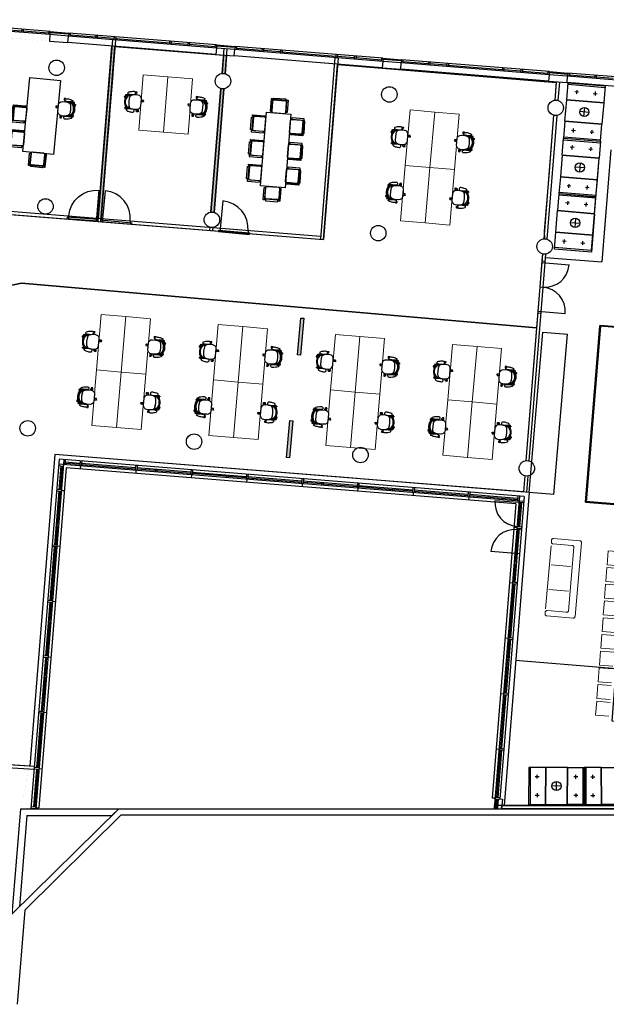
# Model space of a CAD drawing. Header units: millimetres. Extents: x -391 to 65307, y -49674 to 2290.
# Tile 20 of 21: x 26341 to 45320, y -30735 to 1116. Entities that reach past the tile are written whole.
import ezdxf

# ---------------------------------------------------------------- set-up
doc = ezdxf.new("R2010")
doc.units = ezdxf.units.MM
doc.header["$LTSCALE"] = 200
doc.header["$MEASUREMENT"] = 0
doc.layers.get('0').update_dxf_attribs({"color": 8, "linetype": 'CONTINUOUS'})
for name, color, linetype in [('A--L82_LOS_GEBR_INVENT', 8, 'CONTINUOUS'), ('AHREND', 8, 'CONTINUOUS'), ('buitenwanden', 8, 'CONTINUOUS'), ('furniture', 8, 'CONTINUOUS'), ('IMPORTED_1_STE', 8, 'CONTINUOUS'), ('IMPORTED_BG', 8, 'CONTINUOUS'), ('Kader', 8, 'CONTINUOUS'), ('kolommen', 8, 'CONTINUOUS'), ('orlando', 8, 'CONTINUOUS'), ('plafond', 8, 'CONTINUOUS'), ('wandenorlando', 8, 'CONTINUOUS')]:
    doc.layers.add(name, color=color, linetype=linetype)

# ---------------------------------------------------------------- blocks, each defined once
blk = doc.blocks.new('A$C3B375A8E')
at = {"layer": 'IMPORTED_1_STE', "linetype": 'Continuous'}
for p, q in [((49.99, 1000), (49.99, 100)), ((0, 50), (1000, 50)), ((0, 50), (0, 0)), ((0, 0.01), (1000, 0.01)), ((49.99, 100), (49.99, 0)), ((950, 100), (950, 0)), ((1000, 50), (1000, 0))]:
    blk.add_line(p, q, dxfattribs=at)
blk.add_arc((49.99, 100), 900, 0, 90, dxfattribs=at)
blk = doc.blocks.new('A$C6C282074')
at = {"layer": 'orlando', "linetype": 'Continuous', "lineweight": 0}
for points in [[(0, 0), (-800, 0), (-800, -1800), (0, -1800)], [(0, 0), (800, 0), (800, -1800), (0, -1800)], [(0, -3600), (-800, -3600), (-800, -1800), (0, -1800)], [(0, -3600), (800, -3600), (800, -1800), (0, -1800)]]:
    blk.add_lwpolyline(points, close=True, dxfattribs=at)
blk = doc.blocks.new('A$C43F57C76')
at = {"layer": 'AHREND', "color": 0, "linetype": 'Continuous'}
for points in [[(-57, 36, 1.043438), (-63, -4)], [(378, 140, -0.117595), (379, -205, -0.185034), (240, -263), (120, -263), (111, -262, -0.377232), (0, -138), (0, 79, -0.384639), (116, 197), (122, 197), (233, 198), (235, 198, -0.116107), (330, 174, -0.05651), (370, 147, -0.012874), (378, 140)], [(217, 290, 0.775278), (181, 274)], [(200, 258, -0.414572), (248, 300, -0.043091), (363, 287, -0.072923), (441, 261), (442, 260, -0.276476), (454, 240, -0.379387), (437, 216, -0.063182), (330, 200, -0.044762), (221, 210, -0.345868), (200, 235, -0.061855), (200, 258)], [(458, 168), (513, 168), (513, 183, 0.237391), (505, 192), (370, 194), (370, 196), (330, 196), (330, 174)], [(452, -243, 0.357822), (451, 177), (450, 177), (385, 177, 0.419316), (373, 160, -0.133147), (373, -229, 0.380729), (382, -243), (452, -243)], [(373, -234), (397, -234, 0.087671), (437, -202, 0.381341), (436, 136, 0.058054), (397, 168), (373, 168)], [(443, 177), (443, 181, -0.393455), (451, 187), (466, 188, -0.293235), (473, 181), (473, 168)], [(459, 167), (459, 167), (477, 167, -0.279662), (477, -233), (459, -233)], [(539, 92, 0.990815), (521, 128)], [(90, -304, 0.997124), (124, -323)], [(221, -276, -0.017734), (264, -270, -0.027035), (330, -266, -0.063182), (437, -282, -0.379387), (454, -306, -0.276476), (442, -326), (441, -327, -0.072923), (363, -353, -0.041535), (252, -366, -0.001397), (249, -366, -0.414572), (200, -324, -0.061855), (200, -301, -0.345868), (221, -276)], [(330, -240), (330, -261), (370, -261), (370, -260), (505, -258, 0.237391), (513, -249), (513, -233), (459, -234)], [(443, -243), (443, -246, 0.393455), (451, -253), (466, -253, 0.293235), (473, -246), (473, -234)], [(458, -269, 0.592068), (492, -258)]]:
    blk.add_lwpolyline(points, format="xyb", dxfattribs=at)
for points in [[(-76, 30), (-76, 43), (-26, 43)], [(-76, 3), (-76, -9), (-31, -9)], [(0, 27), (-57, 36)], [(-26, 31), (-26, 43)], [(216, 290), (216, 303), (166, 303), (166, 288), (168, 288), (168, 266), (166, 266), (166, 251), (185, 251)], [(181, 274), (193, 198)], [(233, 198), (232, 208)], [(264, 204), (264, 196)], [(330, 200), (330, 196)], [(370, 147), (370, 168), (349, 168), (349, 186), (370, 196)], [(521, 128), (492, 113)], [(497, 115), (497, 120), (495, 120), (495, 135), (545, 135), (545, 123)], [(539, 92), (503, 73)], [(545, 97), (545, 83), (521, 83)], [(-63, -4), (0, -14)], [(97, -288), (72, -288), (72, -303), (74, -303), (74, -325), (72, -325)], [(111, -262), (90, -304)], [(124, -323), (155, -263)], [(264, -261), (264, -270)], [(330, -261), (330, -266)], [(370, -213), (370, -233), (349, -233), (349, -252), (370, -261)], [(439, -267), (437, -267), (437, -282), (487, -282), (487, -268)], [(439, -259), (439, -267)], [(458, -269), (447, -259)], [(72, -325), (72, -340), (122, -340), (122, -326)]]:
    blk.add_lwpolyline(points, dxfattribs=at)
blk = doc.blocks.new('A$C5B9171E2')
at = {"layer": 'orlando'}
for p, rotation in [((-930, 800), 89.99999999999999), ((930, -800), 270)]:
    blk.add_blockref('A$C43F57C76', p, dxfattribs=dict(at, rotation=rotation))
at = {"layer": 'orlando', "xscale": -1}
for p, rotation in [((930, 800), 270), ((-930, -800), 90)]:
    blk.add_blockref('A$C43F57C76', p, dxfattribs=dict(at, rotation=rotation))
blk = doc.blocks.new('A$C219043B5')
at = {"lineweight": 5}
for p, q in [((57, 972), (57, 972)), ((2457, 972), (57, 972)), ((2457, 972), (2457, 972)), ((0, 914), (0, 914)), ((0, 57), (0, 914)), ((171, 686), (171, 686)), ((171, 57), (171, 686)), ((229, 743), (229, 743)), ((2286, 743), (229, 743)), ((857, 57), (857, 686)), ((1657, 57), (1657, 686)), ((2286, 743), (2286, 743)), ((2343, 686), (2343, 686)), ((2343, 57), (2343, 686)), ((2514, 914), (2514, 914)), ((2514, 914), (2514, 57)), ((0, 57), (0, 57)), ((57, 0), (57, 0)), ((114, 0), (57, 0)), ((114, 0), (114, 0)), ((171, 57), (171, 57)), ((243, 0), (2286, 0)), ((2343, 57), (2343, 57)), ((2457, 0), (2400, 0)), ((2400, 0), (2400, 0)), ((2457, 0), (2457, 0)), ((2514, 57), (2514, 57))]:
    blk.add_line(p, q, dxfattribs=at)
for centre, radius, start, end in [((57, 914), 57.1, 123.7536, 146.2536), ((57, 914), 57.1, 101.2515, 123.7535), ((57, 914), 57.1, 90, 101.2514), ((2457, 914), 57.1, 78.7486, 90), ((2457, 914), 57.1, 56.2465, 78.7485), ((2457, 914), 57.1, 33.7464, 56.2464), ((57, 914), 57.2, 168.7514, 180), ((57, 914), 57.2, 146.2535, 168.7515), ((229, 686), 57.2, 168.7514, 180), ((229, 686), 57.2, 146.2535, 168.7515), ((229, 686), 57.1, 123.7536, 146.2536), ((229, 686), 57.1, 101.2515, 123.7535), ((229, 686), 57.1, 90, 101.2514), ((2286, 686), 57.1, 78.7486, 90), ((2286, 686), 57.1, 56.2465, 78.7485), ((2286, 686), 57.1, 33.7464, 56.2464), ((2286, 686), 57.2, 11.2485, 33.7465), ((2286, 686), 57.2, 0, 11.2486), ((2457, 914), 57.2, 11.2485, 33.7465), ((2457, 914), 57.2, 0, 11.2486), ((57, 57), 57.2, 180, 191.2486), ((57, 57), 57.2, 191.2484, 213.7465), ((57, 57), 57.1, 213.7464, 236.2464), ((57, 57), 57.1, 236.2465, 258.7484), ((57, 57), 57.1, 258.7486, 270), ((114, 57), 57.1, 270, 281.2514), ((114, 57), 57.1, 281.2515, 303.7535), ((114, 57), 57.1, 303.7536, 326.2536), ((114, 57), 57.2, 326.2535, 348.7515), ((114, 57), 57.2, 348.7514, 0), ((2400, 57), 57.2, 180, 191.2486), ((2400, 57), 57.2, 191.2484, 213.7465), ((2400, 57), 57.1, 213.7464, 236.2464), ((2400, 57), 57.1, 236.2465, 258.7484), ((2400, 57), 57.1, 258.7486, 270), ((2457, 57), 57.1, 270, 281.2514), ((2457, 57), 57.1, 281.2515, 303.7535), ((2457, 57), 57.1, 303.7536, 326.2536), ((2457, 57), 57.2, 326.2535, 348.7515), ((2457, 57), 57.2, 348.7514, 0)]:
    blk.add_arc(centre, radius, start, end, dxfattribs=at)
blk = doc.blocks.new('A$C35C41DE1')
for points in [[(-225, -360), (-225, -40, -0.414214), (-185, 0), (185, 0, -0.414214), (225, -40), (225, -360, -0.414214), (185, -400), (-185, -400, -0.414214)], [(-235, -50), (-235, -430, -0.414214), (-245, -440), (-265, -440, -0.414214), (-275, -430), (-275, -50, -0.414214), (-265, -40), (-245, -40, -0.414214)], [(235, -50), (235, -430, 0.414214), (245, -440), (265, -440, 0.414214), (275, -430), (275, -50, 0.414214), (265, -40), (245, -40, 0.414214)], [(-200, -430), (-200, -460, 0.414214), (-190, -470), (190, -470, 0.414214), (200, -460), (200, -430, 0.414214), (190, -420), (-190, -420, 0.414214)]]:
    blk.add_lwpolyline(points, format="xyb", close=True)
blk = doc.blocks.new('A$C497F1034')
at = {"layer": 'A--L82_LOS_GEBR_INVENT'}
blk.add_lwpolyline([(-795, -800), (1600, -800), (1600, 0), (-795, 0)], close=True, dxfattribs=at)
at = {"layer": 'A--L82_LOS_GEBR_INVENT', "extrusion": (0, 0, -1), "zscale": -1}
for p, rotation in [((400, 0), 179.9999999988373), ((-400, 0), 179.9999999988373), ((-1200, 0), 179.9999999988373), ((795, -400), 90)]:
    blk.add_blockref('A$C35C41DE1', p, dxfattribs=dict(at, rotation=rotation))
at = {"layer": 'A--L82_LOS_GEBR_INVENT', "rotation": 90}
blk.add_blockref('A$C35C41DE1', (1600, -400), dxfattribs=at)
at = {"layer": 'A--L82_LOS_GEBR_INVENT'}
for p in [(-400, -800), (400, -800), (1200, -800)]:
    blk.add_blockref('A$C35C41DE1', p, dxfattribs=at)
blk = doc.blocks.new('A$C739E32FF')
at = {"layer": 'Kader', "linetype": 'Continuous', "lineweight": 0, "xscale": -1, "rotation": 359.9999999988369}
blk.add_blockref('A$C497F1034', (-2056, 387), dxfattribs=at)
blk = doc.blocks.new('A$C7BC231FC')
at = {"layer": 'IMPORTED_BG', "linetype": 'Continuous'}
for p, q in [((63.19, 787.47), (950.33, 716.29)), ((67.18, 837.31), (166.86, 829.31)), ((0, 0), (99.68, -8)), ((-67.18, -837.31), (32.5, -845.31)), ((-63.18, -787.47), (823.96, -858.65))]:
    blk.add_line(p, q, dxfattribs=at)
for centre, start, end in [((162.86, 779.47), 265.412834, 355.412834), ((36.5, -795.46), 355.412834, 85.412834)]:
    blk.add_arc(centre, 789.99, start, end, dxfattribs=at)
blk = doc.blocks.new('A$C02D42B3C')
at = {"layer": 'orlando'}
for p, q in [((62, 0), (-62, 0)), ((0, 62), (0, -62))]:
    blk.add_line(p, q, dxfattribs=at)
blk = doc.blocks.new('A$C255B1E4A')
at = {"layer": 'orlando'}
for p, q in [((-1200, 0), (0, 0)), ((-1200, -550), (-1200, 0)), ((0, 0), (0, -550)), ((-1200, -50), (0, -50)), ((0, -550), (-1200, -550)), ((-1200, -1250), (-1200, -1800)), ((-1200, -1250), (0, -1250)), ((0, -1800), (0, -1250)), ((-1200, -1750), (0, -1750)), ((-1200, -1800), (0, -1800))]:
    blk.add_line(p, q, dxfattribs=at)
blk.add_lwpolyline([(-1200, -550), (0, -550), (0, -1250), (-1200, -1250)], close=True, dxfattribs=at)
blk.add_blockref('A$C02D42B3C', (-900, -275))
at = {"xscale": -1}
blk.add_blockref('A$C02D42B3C', (-300, -275), dxfattribs=at)
at = {"xscale": -1, "rotation": 180}
blk.add_blockref('A$C02D42B3C', (-900, -1525), dxfattribs=at)
at = {"rotation": 180}
blk.add_blockref('A$C02D42B3C', (-300, -1525), dxfattribs=at)
blk = doc.blocks.new('A$C574F183B')
at = {"lineweight": 5}
for p, q in [((0, 431), (450, 431)), ((0, 431), (0, 0)), ((450, -1), (450, 431))]:
    blk.add_line(p, q, dxfattribs=at)
blk = doc.blocks.new('A$C08A5571B')
at = {"layer": 'furniture'}
blk.add_lwpolyline([(800, 348), (6461, 348), (6461, -350), (800, -350)], close=True, dxfattribs=at)
for p in [(950, 469), (1492, 469), (2035, 469), (2577, 469), (3120, 469), (3662, 469), (4205, 469), (4747, 469), (5290, 469), (5832, 469)]:
    blk.add_blockref('A$C574F183B', p, dxfattribs=at)
at = {"layer": 'furniture', "xscale": -1, "rotation": 180.0446712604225}
for p in [(950, -475), (1493, -474), (2035, -474), (2578, -473), (3120, -473), (3663, -473), (4205, -472), (4748, -472), (5290, -472), (5832, -472)]:
    blk.add_blockref('A$C574F183B', p, dxfattribs=at)
blk = doc.blocks.new('A$C34BC077C')
at = {"layer": 'furniture'}
blk.add_hatch(color=256, dxfattribs=at).paths.add_polyline_path([(0, 100), (1200, 100), (1200, 0), (0, 0)])
blk.add_lwpolyline([(0, 100), (1200, 100), (1200, 0), (0, 0)], close=True, dxfattribs=at)
blk = doc.blocks.new('A$C547B0E46')
at = {"layer": 'orlando', "linetype": 'Continuous', "lineweight": 0}
for points in [[(0, 0), (-800, 0), (-800, -1800), (0, -1800)], [(0, 0), (800, 0), (800, -1800), (0, -1800)]]:
    blk.add_lwpolyline(points, close=True, dxfattribs=at)

msp = doc.modelspace()

# ---------------------------------------------------------------- hatches: boundary and pattern name
at = {"layer": 'plafond'}
h = msp.add_hatch(color=256, dxfattribs=at)
h.paths.add_polyline_path([(44650, -14492), (53421, -15196), (53423, -15176), (44651, -14472)])
h.paths.add_polyline_path([(45130, -8793), (44672, -14494), (44652, -14493), (45110, -8791)])
h.paths.add_polyline_path([(45110, -8791), (53881, -9495), (53883, -9475), (45111, -8771)])
at = {"layer": 'wandenorlando'}
for points in [[(29422, 253), (29322, 261), (28875, -5311), (28975, -5319)], [(33036, -37), (32936, -29), (32888, -622, -0.101009), (32988, -630)], [(32949, -1119, -0.10101), (32849, -1111), (32528, -5108, -0.10102), (32628, -5116)]]:
    msp.add_hatch(color=256, dxfattribs=at).paths.add_polyline_path(points)

# ---------------------------------------------------------------- linework, layer by layer
at = {"layer": 'buitenwanden', "const_width": 1, "flags": 128}
for points in [[(22519, 807), (22544, 1116), (60273, -1912), (60248, -2221), (22519, 807)], [(26666, -23032), (27475, -12944), (42824, -14175), (42011, -24300), (41608, -24268), (42388, -14547), (27847, -13380), (26965, -24358), (26373, -24408), (26666, -23032)]]:
    msp.add_lwpolyline(points, dxfattribs=at)
at = {"layer": 'buitenwanden'}
msp.add_lwpolyline([(52640, -24300), (41697, -24300), (41697, -24408), (52640, -24408)], close=True, dxfattribs=at)
at = {"layer": 'furniture'}
for p, q in [((29422, 253), (32928, -29)), ((29349, -662), (29257, -1801)), ((29141, -2006), (29049, -3145)), ((29241, -2010), (29149, -3149)), ((44841, -6354), (45088, -3365)), ((42824, -14175), (43267, -8989)), ((43267, -8989), (44064, -9057)), ((43621, -14244), (44064, -9057)), ((43621, -14244), (42823, -14180))]:
    msp.add_line(p, q, dxfattribs=at)
msp.add_lwpolyline([(26438, -3146), (26664, -757), (27660, -851), (27433, -3240)], close=True, dxfattribs=at)
at = {"layer": 'IMPORTED_BG', "linetype": 'Continuous'}
for p, q in [((27321, 632), (22536, 1016)), ((27329, 732), (22544, 1116)), ((25854, 800), (26403, 756)), ((26407, 806), (26399, 706)), ((26457, 802), (26449, 702)), ((26453, 752), (27275, 686)), ((27279, 736), (27271, 636)), ((27329, 732), (27321, 632)), ((27326, 692), (27329, 732)), ((27924, 644), (27326, 692)), ((27329, 732), (27927, 684)), ((27927, 684), (27919, 584)), ((27927, 684), (27924, 644)), ((32711, 300), (27927, 684)), ((27977, 680), (27969, 580)), ((27321, 632), (27304, 423)), ((27304, 423), (27902, 375)), ((27919, 584), (27321, 632)), ((27902, 375), (27919, 584)), ((32687, -9), (27902, 375)), ((32703, 200), (27919, 584)), ((27973, 630), (28795, 564)), ((28799, 614), (28791, 514)), ((28849, 610), (28841, 510)), ((28845, 560), (29393, 516)), ((29397, 566), (29389, 466)), ((29447, 562), (29439, 462)), ((29443, 512), (31187, 372)), ((31191, 422), (31183, 322)), ((31241, 418), (31233, 318)), ((31237, 368), (31785, 324)), ((31789, 374), (31781, 274)), ((31839, 370), (31831, 270)), ((31835, 320), (32658, 254)), ((32662, 304), (32654, 204)), ((32703, 200), (32687, -9)), ((32711, 300), (32703, 200)), ((33302, 152), (32703, 200)), ((32708, 260), (32711, 300)), ((33306, 212), (32708, 260)), ((32711, 300), (33310, 252)), ((33285, -57), (33302, 152)), ((33310, 252), (33302, 152)), ((38086, -232), (33302, 152)), ((33310, 252), (33306, 212)), ((38094, -132), (33310, 252)), ((33359, 248), (33351, 148)), ((33355, 198), (34178, 132)), ((34182, 182), (34174, 82)), ((34232, 178), (34224, 78)), ((34228, 128), (34776, 84)), ((34780, 134), (34772, 34)), ((34830, 130), (34822, 30)), ((34826, 80), (36570, -60)), ((32687, -9), (33285, -57)), ((38069, -441), (33285, -57)), ((36574, -10), (36566, -110)), ((36624, -14), (36616, -114)), ((36620, -64), (37168, -108)), ((37172, -58), (37164, -158)), ((37222, -62), (37214, -162)), ((37218, -112), (38040, -178)), ((38044, -128), (38036, -228)), ((38086, -232), (38069, -441)), ((38094, -132), (38086, -232)), ((38684, -280), (38086, -232)), ((38091, -172), (38094, -132)), ((38689, -220), (38091, -172)), ((38094, -132), (38692, -180)), ((38667, -489), (38684, -280)), ((38692, -180), (38684, -280)), ((43469, -664), (38684, -280)), ((38692, -180), (38689, -220)), ((43477, -564), (38692, -180)), ((38742, -184), (38734, -284)), ((38738, -234), (39560, -300)), ((39564, -250), (39556, -350)), ((39614, -254), (39606, -354)), ((39610, -304), (40158, -348)), ((40162, -298), (40154, -398)), ((40212, -302), (40204, -402)), ((38069, -441), (38667, -489)), ((43452, -873), (38667, -489)), ((40208, -352), (41953, -492)), ((41957, -442), (41949, -542)), ((42007, -446), (41999, -546)), ((42003, -496), (42551, -540)), ((42555, -490), (42547, -590)), ((42605, -494), (42597, -594)), ((42601, -544), (43423, -610)), ((43427, -560), (43419, -660)), ((43477, -564), (43469, -664)), ((43474, -604), (43477, -564)), ((44072, -652), (43474, -604)), ((43477, -564), (44075, -612)), ((44075, -612), (44067, -712)), ((44075, -612), (44072, -652)), ((48860, -996), (44075, -612)), ((44125, -616), (44117, -716)), ((43469, -664), (43452, -873)), ((43452, -873), (44050, -921)), ((44067, -712), (43469, -664)), ((44050, -921), (44067, -712)), ((48835, -1305), (44050, -921)), ((48852, -1096), (44067, -712)), ((44121, -666), (44943, -732)), ((44947, -682), (44939, -782)), ((44997, -686), (44989, -786)), ((44993, -736), (45541, -780)), ((27475, -12944), (26666, -23032)), ((37254, -13728), (27475, -12944)), ((27613, -13105), (26706, -24408)), ((27767, -13118), (26862, -24408)), ((27597, -13310), (27751, -13322)), ((42650, -14467), (27601, -13260)), ((27671, -13316), (27609, -14089)), ((42662, -14313), (27613, -13105)), ((27711, -13319), (27649, -14092)), ((27817, -13122), (27805, -13276)), ((28287, -13275), (27808, -13236)), ((28290, -13235), (27811, -13197)), ((28296, -13160), (28283, -13315)), ((28308, -13317), (28300, -13416)), ((28346, -13164), (28333, -13319)), ((30081, -13419), (28336, -13279)), ((30084, -13379), (28340, -13239)), ((30090, -13304), (30078, -13459)), ((30140, -13308), (30127, -13463)), ((27847, -13380), (26964, -24383)), ((42388, -14547), (27847, -13380)), ((30103, -13461), (30095, -13560)), ((30729, -13471), (30131, -13423)), ((31878, -13523), (30134, -13383)), ((30732, -13431), (30726, -13511)), ((30782, -13435), (30775, -13515)), ((31875, -13563), (30779, -13475)), ((31884, -13448), (31872, -13603)), ((31897, -13605), (31889, -13704)), ((31934, -13452), (31922, -13607)), ((33021, -13655), (31925, -13567)), ((33672, -13667), (31928, -13527)), ((33025, -13615), (33018, -13695)), ((33074, -13619), (33068, -13699)), ((33669, -13707), (33071, -13659)), ((33678, -13592), (33666, -13747)), ((33728, -13596), (33716, -13751)), ((35467, -13811), (33722, -13671)), ((33691, -13749), (33683, -13848)), ((35464, -13851), (33719, -13711)), ((35473, -13736), (35460, -13891)), ((35485, -13893), (35477, -13992)), ((35523, -13740), (35510, -13895)), ((36111, -13903), (35513, -13855)), ((37261, -13955), (35517, -13815)), ((36115, -13863), (36108, -13943)), ((36164, -13867), (36158, -13947)), ((37258, -13995), (36161, -13907)), ((37267, -13880), (37255, -14035)), ((37317, -13884), (37304, -14038)), ((38404, -14087), (37308, -13999)), ((39055, -14099), (37311, -13959)), ((42824, -14175), (37354, -13736)), ((27605, -14139), (27465, -15884)), ((27685, -14146), (27531, -14133)), ((27689, -14096), (27534, -14083)), ((27645, -14142), (27557, -15239)), ((27787, -14129), (27687, -14121)), ((37279, -14037), (37271, -14136)), ((38407, -14047), (38401, -14126)), ((38457, -14051), (38451, -14130)), ((39052, -14139), (38454, -14091)), ((39061, -14024), (39049, -14178)), ((39074, -14180), (39066, -14280)), ((39111, -14028), (39099, -14182)), ((40846, -14283), (39102, -14143)), ((40849, -14243), (39105, -14103)), ((40855, -14168), (40843, -14322)), ((40868, -14324), (40860, -14424)), ((40905, -14172), (40893, -14326)), ((41494, -14335), (40896, -14287)), ((42452, -14371), (40899, -14247)), ((41497, -14295), (41491, -14374)), ((41547, -14299), (41541, -14378)), ((42508, -14300), (41697, -24408)), ((42662, -14313), (41877, -24098)), ((42824, -14175), (42011, -24300)), ((42458, -14296), (42445, -14451)), ((42449, -14411), (41544, -14339)), ((42388, -14547), (41625, -24052)), ((42646, -14517), (41718, -14443)), ((42531, -14508), (42469, -15282)), ((42571, -14511), (42509, -15285)), ((27593, -15292), (27513, -15285)), ((27597, -15242), (27517, -15236)), ((42429, -15278), (42584, -15291)), ((27553, -15289), (27505, -15887)), ((42327, -15295), (42427, -15303)), ((42505, -15335), (42365, -17079)), ((42465, -15331), (42377, -16428)), ((42421, -15378), (42576, -15390)), ((42425, -15328), (42580, -15341)), ((42425, -15328), (42580, -15341)), ((27545, -15890), (27391, -15878)), ((27643, -15923), (27543, -15915)), ((27461, -15933), (27321, -17678)), ((27501, -15937), (27361, -17681)), ((27541, -15940), (27387, -15927)), ((42514, -16164), (41586, -16089)), ((42373, -16478), (42325, -17076)), ((42333, -16475), (42413, -16481)), ((42337, -16425), (42417, -16431)), ((42321, -17126), (42181, -18870)), ((42183, -17090), (42283, -17098)), ((42361, -17129), (42221, -18873)), ((42281, -17122), (42436, -17135)), ((42285, -17073), (42440, -17085)), ((27317, -17728), (27177, -19472)), ((27397, -17734), (27243, -17722)), ((27401, -17684), (27247, -17672)), ((27357, -17731), (27309, -18329)), ((27499, -17717), (27399, -17709)), ((27305, -18379), (27217, -19475)), ((27345, -18382), (27265, -18375)), ((27349, -18332), (27269, -18326)), ((42040, -18884), (42139, -18892)), ((42217, -18923), (42077, -20667)), ((42177, -18920), (42129, -19518)), ((42137, -18917), (42292, -18929)), ((42141, -18867), (42296, -18879)), ((27173, -19522), (27033, -21266)), ((27253, -19528), (27099, -19516)), ((27257, -19478), (27103, -19466)), ((27213, -19525), (27165, -20123)), ((27355, -19511), (27255, -19503)), ((42125, -19568), (42037, -20664)), ((42085, -19565), (42165, -19571)), ((42089, -19515), (42169, -19521)), ((27161, -20173), (27073, -21269)), ((27201, -20176), (27121, -20170)), ((27205, -20126), (27125, -20120)), ((41896, -20678), (41995, -20686)), ((41997, -20661), (42152, -20673)), ((42073, -20717), (41933, -22462)), ((42033, -20714), (41985, -21312)), ((41993, -20711), (42148, -20723)), ((27029, -21316), (26888, -23073)), ((27069, -21319), (26928, -23076)), ((27109, -21322), (26955, -21310)), ((27113, -21273), (26959, -21260)), ((27211, -21306), (27111, -21298)), ((41945, -21309), (42025, -21315)), ((41981, -21362), (41893, -22458)), ((41941, -21359), (42021, -21365)), ((41752, -22472), (41851, -22480)), ((41889, -22508), (41766, -24039)), ((41929, -22512), (41806, -24042)), ((41849, -22505), (42004, -22518)), ((41853, -22455), (42008, -22468)), ((26816, -23042), (20707, -22650)), ((26809, -23142), (25932, -23086)), ((26884, -23123), (26786, -24344)), ((26816, -23042), (26809, -23142)), ((26810, -23117), (26964, -23129)), ((26814, -23067), (26968, -23079)), ((26924, -23126), (26826, -24347)), ((26966, -23104), (27066, -23112)), ((41625, -24052), (41724, -24060)), ((41742, -24087), (41717, -24408)), ((41722, -24085), (41877, -24098)), ((41726, -24035), (41881, -24048)), ((41782, -24090), (41757, -24406)), ((41802, -24092), (41777, -24408)), ((41822, -24093), (41798, -24397)), ((41822, -24093), (41957, -24104)), ((41957, -24104), (41932, -24408)), ((29543, -24408), (26091, -27819)), ((26365, -24408), (26091, -27819)), ((26365, -24408), (29543, -24408)), ((26709, -24388), (26862, -24400)), ((26713, -24338), (26866, -24350)), ((26864, -24375), (26964, -24383)), ((29543, -24408), (29321, -24628)), ((29543, -24408), (48775, -24408)), ((41798, -24397), (41932, -24408)), ((41933, -24400), (41941, -24300)), ((41933, -24400), (47215, -24400)), ((41941, -24300), (47223, -24300)), ((26568, -24628), (26331, -27582)), ((29626, -24608), (26503, -27694)), ((26568, -24628), (29321, -24628)), ((29626, -24608), (48573, -24608)), ((26503, -27694), (26259, -30735))]:
    msp.add_line(p, q, dxfattribs=at)
for centre in [(27536, -439), (32918, -871), (38301, -1302), (43684, -1734), (27176, -4924), (32559, -5356), (37941, -5788), (43324, -6220), (26600, -12101), (31983, -12533), (37365, -12965), (42748, -13397)]:
    msp.add_circle(centre, 250, dxfattribs=at)
for centre, start, end in [((42491, -14505), 175.4128, 265.4128), ((42359, -16152), 85.4124, 175.4124)]:
    msp.add_arc(centre, 776, start, end, dxfattribs=at)
at = {"layer": 'kolommen'}
for p, q in [((28868, -5404), (29322, 261)), ((28968, -5412), (29422, 253)), ((32888, -622), (32953, 180)), ((32988, -630), (33052, 172)), ((32528, -5108), (32849, -1111)), ((32628, -5116), (32949, -1119))]:
    msp.add_line(p, q, dxfattribs=at)
for centre in [(27536, -439), (32918, -871), (38301, -1302), (43684, -1734), (27176, -4924), (32559, -5356), (37941, -5788), (43324, -6220), (26600, -12101), (31983, -12533), (37365, -12965), (42748, -13397)]:
    msp.add_circle(centre, 250, dxfattribs=at)
at = {"layer": 'orlando'}
for p, q in [((44759, -1882), (44460, -1858)), ((44597, -2020), (44622, -1721)), ((45469, -3091), (45177, -6720)), ((44611, -3676), (44312, -3652)), ((44474, -3515), (44449, -3814)), ((44326, -5308), (44301, -5607)), ((44164, -5446), (44463, -5470)), ((43346, -6573), (45177, -6720)), ((50623, -20279), (42387, -19618)), ((43708, -23823), (43709, -23523)), ((43859, -23673), (43559, -23672))]:
    msp.add_line(p, q, dxfattribs=at)
at = {"layer": 'orlando', "flags": 128}
for points in [[(13500, -22673), (13500, -12600), (14411, -12455), (14888, -12189), (15308, -11884), (15708, -11426), (15995, -10911), (16185, -10111), (16185, -9939), (16185, 890), (22323, 822), (23965, 691), (23510, -4980), (36169, -5996), (36623, -331), (43699, -921), (43654, -1486)], [(43614, -1974), (43457, -3933), (43313, -5727), (43324, -5970)], [(43255, -6460), (43236, -6689), (43169, -7527), (43063, -8848), (43063, -8848), (26403, -7411), (25253, -7645), (24356, -7950), (23688, -8274), (22906, -8884), (22410, -9437), (22010, -10028), (21724, -10562), (21514, -11038), (21266, -12106), (21209, -12811), (21184, -22680), (13500, -22673)], [(21184, -22680), (21184, -12870), (21266, -12106), (21514, -11038), (22010, -10028), (22658, -9161), (23297, -8579), (24356, -7950), (25253, -7645), (26403, -7411), (43063, -8848), (43063, -8848), (42718, -13149)], [(42679, -13637), (42637, -14160), (27475, -12944), (26666, -23032), (21180, -22680)]]:
    msp.add_lwpolyline(points, dxfattribs=at)
at = {"layer": 'orlando'}
for centre in [(44609, -1870), (44461, -3664), (44313, -5458), (43709, -23673)]:
    msp.add_circle(centre, 150, dxfattribs=at)
at = {"layer": 'plafond'}
for points in [[(45130, -8793), (44672, -14494), (44652, -14493), (45110, -8791)], [(45110, -8791), (53881, -9495), (53883, -9475), (45111, -8771)], [(44650, -14492), (53421, -15196), (53423, -15176), (44651, -14472)]]:
    msp.add_lwpolyline(points, close=True, dxfattribs=at)
at = {"layer": 'wandenorlando'}
for p, q in [((29339, 470), (28867, -5410)), ((29439, 462), (28967, -5418)), ((32936, -29), (32888, -622)), ((33036, -37), (32988, -630)), ((36541, -108), (36069, -5988)), ((36641, -116), (36169, -5996)), ((36566, -110), (36616, -114)), ((43701, -893), (43654, -1486)), ((43801, -901), (43753, -1494)), ((32849, -1111), (32528, -5108)), ((32949, -1119), (32628, -5116)), ((43614, -1974), (43294, -5972)), ((43714, -1982), (43393, -5980)), ((23510, -4980), (36169, -5996)), ((23518, -4881), (36077, -5888)), ((32489, -5596), (32481, -5700)), ((32589, -5604), (32580, -5708)), ((43255, -6460), (42718, -13149)), ((43354, -6468), (42818, -13157)), ((42679, -13637), (42637, -14160)), ((42778, -13645), (42736, -14168))]:
    msp.add_line(p, q, dxfattribs=at)

# ---------------------------------------------------------------- block references
for p, rotation in [((45281, -1023), 355.2839649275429), ((43641, -6306), 175.2839649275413), ((46411, -24269), 270.2268591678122)]:
    msp.add_blockref('A$C255B1E4A', p, dxfattribs=dict(rotation=rotation))
at = {"extrusion": (0, 0, -1), "zscale": -1}
for p, rotation in [((-44985, -4610), 184.7160350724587), ((-42806, -24269), 270.2268591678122)]:
    msp.add_blockref('A$C255B1E4A', p, dxfattribs=dict(at, rotation=rotation))
at = {"layer": 'A--L82_LOS_GEBR_INVENT', "rotation": 264.5876891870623}
for p in [(26551, -1951), (26476, -2748)]:
    msp.add_blockref('A$C35C41DE1', p, dxfattribs=at)
at = {"layer": 'A--L82_LOS_GEBR_INVENT', "extrusion": (0, 0, -1), "zscale": -1, "rotation": 5.412310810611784}
msp.add_blockref('A$C35C41DE1', (-26936, -3188), dxfattribs=at)
at = {"layer": 'furniture', "extrusion": (0, 0, -1), "zscale": -1, "rotation": 4.587400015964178}
msp.add_blockref('A$C547B0E46', (-31137, -728), dxfattribs=at)
at = {"layer": 'furniture'}
for name, p, rotation in [('A$C739E32FF', (34440, -5548), 265.4126624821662), ('A$C34BC077C', (35428, -9739), 85.07010143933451), ('A$C34BC077C', (35074, -13057), 85.07010143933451), ('A$C219043B5', (43552, -15661), 265.0253619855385), ('A$C08A5571B', (45801, -22398), 85.65628586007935)]:
    msp.add_blockref(name, p, dxfattribs=dict(at, rotation=rotation))
at = {"layer": 'orlando', "extrusion": (0, 0, -1), "zscale": -1, "rotation": 4.587400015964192}
msp.add_blockref('A$C43F57C76', (-30270, -1531), dxfattribs=at)
at = {"layer": 'orlando'}
for name, p, rotation in [('A$C43F57C76', (27590, -1718), 355.4125999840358), ('A$C43F57C76', (31865, -1659), 355.4125999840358), ('A$C5B9171E2', (39614, -3666), 265.1399845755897), ('A$C5B9171E2', (33411, -10605), 265.1399845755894), ('A$C5B9171E2', (37198, -10927), 265.1399845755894)]:
    msp.add_blockref(name, p, dxfattribs=dict(at, rotation=rotation))
at = {"layer": 'orlando', "linetype": 'Continuous', "lineweight": 0, "rotation": 355.1399845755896}
for p in [(39767, -1872), (33564, -8811), (37350, -9134)]:
    msp.add_blockref('A$C6C282074', p, dxfattribs=at)
at = {"layer": 'orlando', "linetype": 'Continuous', "lineweight": 0, "xscale": -1}
for p, rotation in [((29778, -8489), 355.1399845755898), ((41137, -9455), 355.1399845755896)]:
    msp.add_blockref('A$C6C282074', p, dxfattribs=dict(at, rotation=rotation))
at = {"layer": 'orlando', "xscale": -1}
for p, rotation in [((29625, -10283), 85.1399845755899), ((40984, -11248), 85.13998457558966)]:
    msp.add_blockref('A$C5B9171E2', p, dxfattribs=dict(at, rotation=rotation))
at = {"layer": 'wandenorlando', "xscale": -1, "rotation": 355.4226774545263}
msp.add_blockref('A$C3B375A8E', (28868, -5402), dxfattribs=at)
at = {"layer": 'wandenorlando', "rotation": 354.7553253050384}
for p in [(28965, -5411), (32773, -5740)]:
    msp.add_blockref('A$C3B375A8E', p, dxfattribs=at)
at = {"layer": 'wandenorlando'}
msp.add_blockref('A$C7BC231FC', (43169, -7527), dxfattribs=at)

doc.saveas('drawing.dxf')
